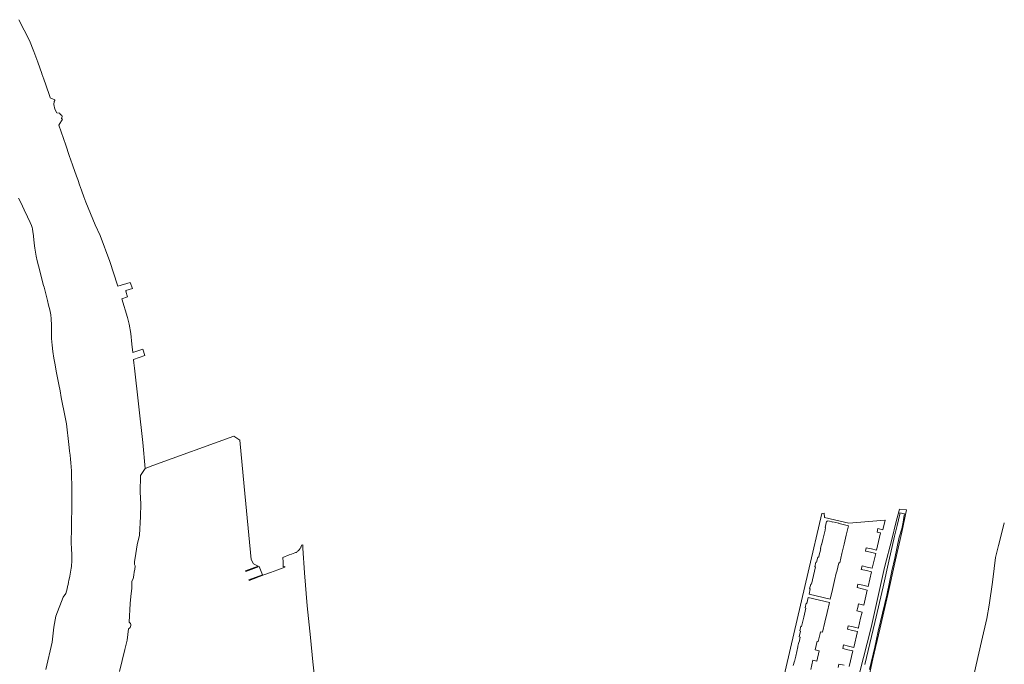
# Model space of a CAD drawing. Header units: metres. Extents: x 89394 to 92106, y 463550 to 466167.
# Tile 111 of 112: x 90767 to 91335, y 465541 to 465913. Entities that reach past the tile are written whole.
import ezdxf

# ---------------------------------------------------------------- set-up
doc = ezdxf.new("R2010")
doc.units = ezdxf.units.M
for name, color, linetype, lineweight in [('B-PV-GR-BOUWLAND_BRAAKLIGGEND-GV', 200, 'Continuous', 13), ('B-PV-GR-GRAS-GV', 60, 'Continuous', 13), ('B-PV-KW-KUNSTWERK_GELUIDSWERING_SCHERM-G', 170, 'KW-GELUIDSWERING_SCHERM', 18), ('B-PV-OG-TERREIN_ERF-GV', 50, 'Continuous', 18), ('B-PV-OG-WATER_KANAAL-GV', 120, 'Continuous', 18)]:
    doc.layers.add(name, color=color, linetype=linetype, lineweight=lineweight)
doc.linetypes.add('KW-GELUIDSWERING_SCHERM', pattern='A,15,-1,[152,NLCS.SHX,S=4,R=0,X=-1,Y=0],-1', length=17)

msp = doc.modelspace()

# ---------------------------------------------------------------- linework, layer by layer
at = {"layer": 'B-PV-GR-BOUWLAND_BRAAKLIGGEND-GV', "flags": 128}
msp.add_lwpolyline([(90938.323, 465525.347), (90936.504, 465542.346), (90935.155, 465556.495), (90933.186, 465574.655), (90931.582, 465593.836), (90930.743, 465608.057), (90930.643, 465609.848), (90929.924, 465609.781), (90929.87, 465609.522), (90929.772, 465609.163), (90929.652, 465608.812), (90929.511, 465608.468), (90929.35, 465608.134), (90929.168, 465607.81), (90928.967, 465607.498), (90928.747, 465607.199), (90928.509, 465606.914), (90928.254, 465606.644), (90927.983, 465606.39), (90927.697, 465606.153), (90927.398, 465605.934), (90927.085, 465605.734), (90926.761, 465605.553), (90926.426, 465605.392), (90926.082, 465605.252), (90924.196, 465604.556), (90922.783, 465604.036), (90919.13, 465602.591), (90919.308, 465599.873), (90919.381, 465597.122), (90920.257, 465597.454), (90920.403, 465597.07), (90919.393, 465596.691), (90916.262, 465595.519), (90911.977, 465593.913), (90908.207, 465592.512), (90899.787, 465589.366), (90899.65, 465589.787), (90907.383, 465592.635), (90905.61, 465597.388), (90897.877, 465594.496), (90897.712, 465594.896), (90904.852, 465597.556), (90902.332, 465599.025), (90900.873, 465601.486), (90896.862, 465643.531), (90894.282, 465670.16), (90890.977, 465672.471), (90844.122, 465655.613), (90839.811, 465653.854), (90837.065, 465649.845), (90836.963, 465640.302), (90837.381, 465633.587), (90837.167, 465626.276), (90836.452, 465615.408), (90835.17, 465609.978), (90834.487, 465604.837), (90833.718, 465600.176), (90833.736, 465598.631), (90833.98, 465597.702), (90833.882, 465595.675), (90833.492, 465594.392), (90833.279, 465592.396), (90832.863, 465590.354), (90832.052, 465588.858), (90832.094, 465584.839), (90831.453, 465580.178), (90831.165, 465576.074), (90830.598, 465565.382), (90831.032, 465564.99), (90831.347, 465564.498), (90831.522, 465563.94), (90831.545, 465563.356), (90831.412, 465562.787), (90831.135, 465562.272), (90830.732, 465561.848), (90830.231, 465561.546), (90829.328, 465554.876), (90828.144, 465549.519), (90825.045, 465536.837)], dxfattribs=at)
at = {"layer": 'B-PV-GR-GRAS-GV', "flags": 128}
for points in [[(91255.249, 465525.373), (91259.393, 465544.122), (91263.286, 465561.229), (91267.973, 465581.218), (91272.422, 465601.25), (91276.095, 465617.254), (91278.693, 465630.078), (91274.743, 465630.431), (91272.637, 465622.494), (91270.492, 465613.783), (91266.135, 465596.752), (91258.316, 465562.259), (91251.694, 465535.963)], [(91254.737, 465540.976), (91260.412, 465565.191), (91265.205, 465585.591), (91268.519, 465600.529), (91271.76, 465614.853), (91273.315, 465620.985), (91274.821, 465627.588), (91274.983, 465628.298), (91277.546, 465627.795), (91277.352, 465626.894), (91276.793, 465623.022), (91275.973, 465619.024), (91274.571, 465614.286), (91271.982, 465602.219), (91270.251, 465594.924), (91267.421, 465580.945), (91262.428, 465560.094), (91260.535, 465550.938), (91257.49, 465537.973)]]:
    msp.add_lwpolyline(points, dxfattribs=at)
at = {"layer": 'B-PV-KW-KUNSTWERK_GELUIDSWERING_SCHERM-G', "flags": 128}
msp.add_lwpolyline([(91236.753, 465180.481), (91241.86, 465202.75), (91245.803, 465220.077), (91249.345, 465235.471), (91252.664, 465250), (91253.497, 465253.644), (91258.017, 465273.474), (91264.517, 465302.132), (91271.863, 465334.148), (91276.331, 465353.665), (91281.002, 465374.46), (91287.036, 465401.004), (91291.754, 465422.31), (91296.202, 465441.143), (91299.423, 465455.226), (91303.382, 465472.712), (91307.968, 465492.703), (91311.838, 465509.857), (91315.612, 465526.11), (91318.859, 465540.615), (91321.942, 465554.076), (91325.091, 465567.408), (91326.386, 465575.166), (91328.275, 465588.42), (91329.332, 465596.168), (91330.152, 465602.579), (91331.852, 465609.416), (91333.904, 465617.714), (91335.138, 465622.546)], dxfattribs=at)
at = {"layer": 'B-PV-OG-TERREIN_ERF-GV', "flags": 128}
for points in [[(91245.661, 465539.711), (91247.872, 465548.742), (91244.921, 465549.423), (91241.976, 465550.145), (91242.458, 465552.162), (91245.396, 465551.471), (91248.344, 465550.76), (91250.542, 465559.861), (91247.591, 465560.523), (91244.645, 465561.227), (91245.111, 465563.246), (91248.079, 465562.56), (91251.014, 465561.853), (91251.082, 465562.157), (91252.298, 465567.56), (91253.156, 465571.156), (91250.187, 465571.858), (91250.653, 465573.849), (91251.119, 465575.817), (91254.09, 465575.129), (91254.84, 465578.488), (91256.126, 465583.845), (91253.197, 465584.533), (91250.258, 465585.197), (91250.697, 465587.226), (91253.651, 465586.545), (91256.585, 465585.854), (91258.558, 465594.368), (91255.625, 465595.056), (91252.687, 465595.721), (91253.133, 465597.729), (91256.111, 465597.052), (91257.115, 465596.824), (91259.02, 465596.39), (91260.994, 465604.864), (91258.045, 465605.56), (91255.109, 465606.23), (91255.57, 465608.236), (91258.548, 465607.566), (91261.458, 465606.876), (91263.701, 465616.76), (91261.744, 465617.209), (91262.204, 465619.215), (91265.172, 465618.536), (91266.45, 465624.083), (91266.273, 465624.104), (91245.531, 465622.417), (91231.472, 465625.684), (91231.34, 465628.121), (91229.9, 465628.026), (91222.019, 465594.191), (91207.358, 465531.248)], [(91213.498, 465540.274), (91214.093, 465542.725), (91214.2, 465542.7), (91214.912, 465545.797), (91216.144, 465551.15), (91216.044, 465551.178), (91216.089, 465551.375), (91216.654, 465553.829), (91216.768, 465553.802), (91217.417, 465556.659), (91216.838, 465556.795), (91217.629, 465560.159), (91217.234, 465560.251), (91217.851, 465562.91), (91218.236, 465562.821), (91219.474, 465568.145), (91220.71, 465573.457), (91220.325, 465573.547), (91220.941, 465576.182), (91221.326, 465576.092), (91222.109, 465579.467), (91234.329, 465576.636), (91232.984, 465570.837), (91231.698, 465565.306), (91231.697, 465565.303), (91230.348, 465559.512), (91229.178, 465559.776), (91228.948, 465558.782), (91227.895, 465554.235), (91227.28, 465554.358), (91226.128, 465549.285), (91228.465, 465548.738), (91227.058, 465542.725), (91224.727, 465543.309), (91223.498, 465537.985)], [(91239.278, 465539.089), (91239.755, 465541.101), (91242.718, 465540.432)]]:
    msp.add_lwpolyline(points, dxfattribs=at)
msp.add_lwpolyline([(91236.051, 465584.045), (91234.769, 465578.537), (91222.579, 465581.372), (91223.279, 465584.481), (91222.89, 465584.574), (91223.519, 465587.184), (91223.906, 465587.115), (91225.07, 465592.142), (91226.23, 465597.148), (91225.841, 465597.239), (91226.457, 465599.876), (91226.876, 465599.818), (91227.568, 465602.867), (91228.149, 465602.726), (91228.271, 465603.257), (91229.266, 465607.588), (91229.159, 465607.613), (91229.206, 465607.811), (91229.789, 465610.251), (91229.872, 465610.258), (91229.923, 465610.477), (91230.526, 465613.049), (91231.759, 465618.306), (91232.122, 465619.856), (91231.83, 465619.925), (91232.654, 465623.411), (91232.944, 465623.341), (91233.041, 465623.775), (91234.323, 465623.487), (91235.604, 465623.196), (91236.257, 465623.034), (91236.282, 465623.141), (91239.783, 465622.342), (91239.742, 465622.231), (91239.961, 465622.179), (91245.267, 465620.929), (91243.992, 465615.462), (91242.766, 465610.203), (91241.539, 465604.944), (91240.251, 465599.421), (91239.655, 465599.563), (91238.498, 465594.563), (91238.243, 465593.462), (91237.275, 465589.304)], close=True, dxfattribs=at)
at = {"layer": 'B-PV-OG-WATER_KANAAL-GV', "flags": 128}
for points in [[(90825.045, 465536.837), (90828.144, 465549.519), (90829.328, 465554.876), (90830.231, 465561.546), (90830.732, 465561.848), (90831.135, 465562.272), (90831.412, 465562.787), (90831.545, 465563.356), (90831.522, 465563.94), (90831.347, 465564.498), (90831.032, 465564.99), (90830.598, 465565.382), (90831.165, 465576.074), (90831.453, 465580.178), (90832.094, 465584.839), (90832.052, 465588.858), (90832.863, 465590.354), (90833.279, 465592.396), (90833.492, 465594.392), (90833.882, 465595.675), (90833.98, 465597.702), (90833.736, 465598.631), (90833.718, 465600.176), (90834.487, 465604.837), (90835.17, 465609.978), (90836.452, 465615.408), (90837.167, 465626.276), (90837.381, 465633.587), (90836.963, 465640.302), (90837.065, 465649.845), (90839.811, 465653.854), (90838.35, 465668.783), (90833.672, 465711.672), (90833.341, 465714.712), (90833.136, 465716.588), (90833.126, 465716.789), (90839.686, 465719.058), (90838.519, 465722.668), (90832.713, 465720.791), (90832.111, 465725.559), (90831.446, 465731.8), (90830.48, 465737.095), (90829.656, 465741.02), (90826.308, 465751.691), (90829.665, 465752.863), (90828.621, 465755.933), (90828.843, 465756.002), (90828.688, 465756.452), (90832.402, 465757.61), (90831.2, 465761.17), (90823.964, 465758.967), (90823.781, 465759.527), (90819.401, 465773.286), (90813.802, 465788.183), (90810.996, 465794.413), (90808.182, 465800.822), (90805.553, 465807.331), (90804.385, 465810.588), (90803.22, 465813.837), (90802.318, 465816.499), (90802.175, 465816.921), (90800.953, 465820.527), (90800.276, 465822.449), (90798.163, 465828.443), (90797.989, 465828.936), (90796.067, 465834.391), (90793.972, 465840.336), (90793.958, 465840.376), (90790.023, 465851.864), (90792.059, 465855.25), (90791.642, 465855.702), (90791.845, 465856.726), (90791.779, 465857.299), (90791.023, 465857.878), (90790.308, 465858.655), (90788.821, 465858.902), (90787.683, 465861.117), (90787.227, 465863.731), (90787.351, 465865.414), (90787.722, 465866.125), (90787.682, 465866.476), (90785.051, 465867.607), (90784.827, 465868.314), (90782.486, 465875.09), (90781.353, 465878.285), (90780.281, 465881.418), (90780.23, 465881.569), (90777.955, 465888.065), (90775.642, 465894.299), (90773.015, 465900.586), (90770.117, 465906.656), (90766.857, 465912.618)], [(90766.852, 465809.726), (90768.028, 465807.244), (90770.095, 465802.951), (90771.944, 465798.99), (90773.491, 465795.671), (90774.206, 465794.028), (90774.407, 465793.404), (90774.587, 465792.774), (90774.748, 465792.138), (90774.888, 465791.498), (90775.007, 465790.853), (90775.106, 465790.205), (90775.184, 465789.554), (90775.339, 465787.761), (90775.782, 465783.851), (90776.221, 465780.981), (90776.899, 465776.276), (90777.525, 465773.531), (90778.204, 465770.671), (90781.258, 465759.436), (90781.525, 465758.429), (90782.11, 465756.126), (90782.721, 465753.743), (90783.504, 465750.822), (90784.151, 465748.048), (90784.768, 465745.372), (90785.368, 465742.455), (90785.627, 465740.136), (90785.776, 465736.525), (90785.805, 465732.822), (90785.867, 465728.882), (90786.164, 465725.083), (90786.595, 465721.391), (90787.16, 465717.502), (90787.812, 465713.707), (90788.494, 465709.906), (90789.223, 465706.147), (90790.04, 465702.358), (90790.725, 465698.614), (90791.442, 465694.841), (90792.223, 465691.069), (90792.873, 465687.285), (90793.634, 465683.522), (90794.36, 465679.733), (90794.754, 465676.241), (90795.306, 465671.252), (90795.946, 465666.045), (90796.212, 465663.804), (90796.458, 465661.56), (90796.683, 465659.314), (90796.888, 465657.067), (90797.072, 465654.817), (90797.236, 465652.566), (90797.326, 465650.229), (90797.397, 465647.891), (90797.448, 465645.552), (90797.48, 465643.214), (90797.493, 465640.875), (90797.487, 465638.536), (90797.461, 465636.197), (90797.261, 465617.712), (90797.193, 465613.162), (90797.19, 465612.078), (90797.198, 465610.993), (90797.217, 465609.909), (90797.247, 465608.825), (90797.288, 465607.741), (90797.454, 465604.065), (90797.496, 465600.844), (90797.429, 465599.715), (90797.341, 465598.588), (90797.232, 465597.463), (90797.102, 465596.34), (90796.951, 465595.22), (90796.779, 465594.103), (90796.586, 465592.989), (90796.372, 465591.879), (90796.137, 465590.773), (90795.871, 465589.526), (90795.599, 465588.28), (90795.32, 465587.035), (90795.036, 465585.792), (90794.746, 465584.55), (90794.017, 465581.785), (90792.422, 465579.646), (90788.203, 465568.758), (90787.073, 465562.369), (90786.095, 465553.724), (90782.544, 465538.007)]]:
    msp.add_lwpolyline(points, dxfattribs=at)

doc.saveas('drawing.dxf')
